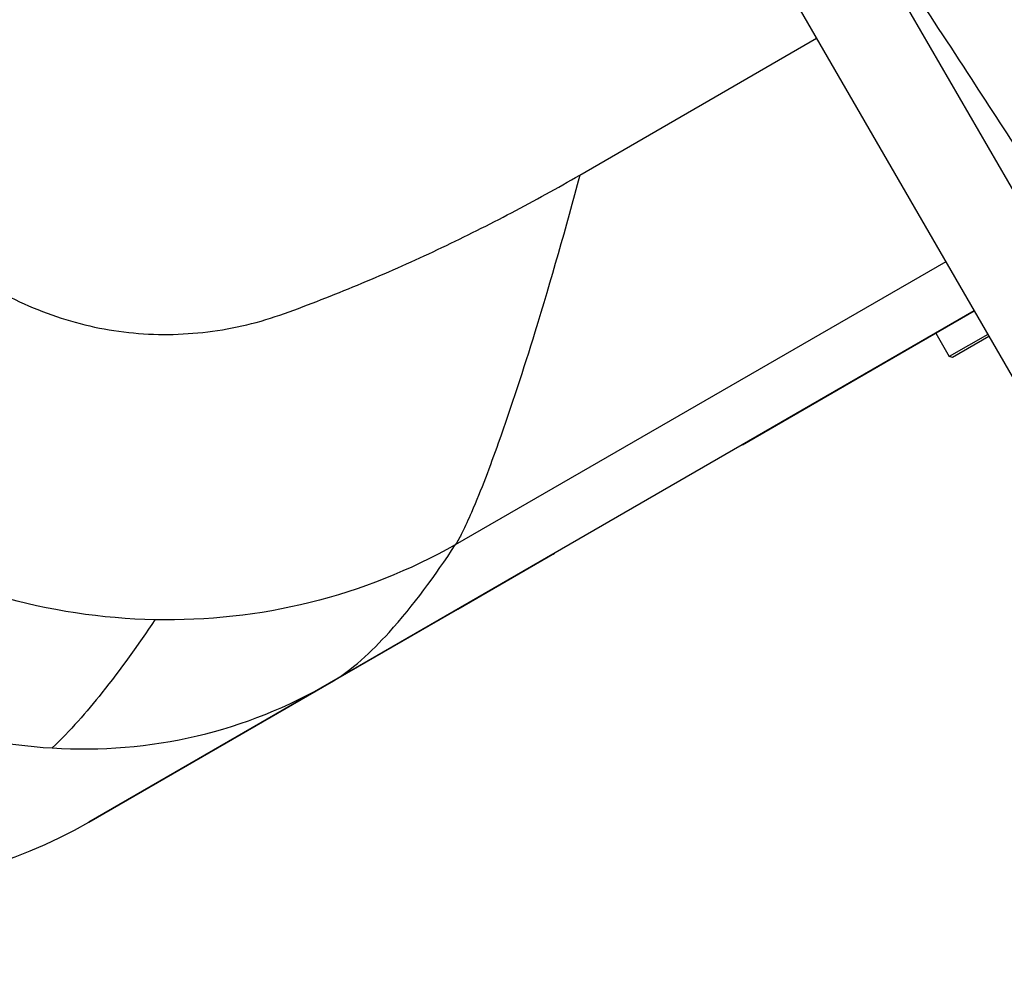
# Model space of a CAD drawing. Header units: millimetres. Extents: x 0 to 2550, y 0 to 1188.
# Tile 4 of 218: x 302 to 322, y 89 to 108. Entities that reach past the tile are written whole.
import ezdxf

# ---------------------------------------------------------------- set-up
doc = ezdxf.new("R2010")
doc.units = ezdxf.units.MM
doc.header["$LTSCALE"] = 46.255
for name, color, linetype in [('M2000801_PBL675', 7, 'CONTINUOUS'), ('M2000901_PBL613', 7, 'CONTINUOUS'), ('M2300301_PBL692', 7, 'CONTINUOUS'), ('P9140503_BOLT_PBL651', 7, 'CONTINUOUS')]:
    doc.layers.add(name, color=color, linetype=linetype)

msp = doc.modelspace()

# ---------------------------------------------------------------- linework, layer by layer
at = {"layer": 'M2000801_PBL675', "color": 7}
for p, q in [((316.9871, 99.5818), (321.6969, 102.3011)), ((313.1379, 97.3595), (313.1665, 97.3761)), ((303.7037, 91.9127), (308.6298, 94.7568))]:
    msp.add_line(p, q, dxfattribs=at)
at = {"layer": 'M2000901_PBL613', "color": 2}
for p, q in [((313.6816, 105.0635), (318.4944, 107.8422)), ((321.119, 103.3009), (311.1504, 97.5458))]:
    msp.add_line(p, q, dxfattribs=at)
at = {"layer": 'M2000901_PBL613', "color": 7}
for p, q in [((321.6969, 102.3011), (303.7037, 91.9127)), ((311.2011, 96.2411), (313.1665, 97.3761)), ((308.5918, 94.7348), (311.2011, 96.2411))]:
    msp.add_line(p, q, dxfattribs=at)
msp.add_arc((298.7037, 100.573), 10, 240.00064, 300, dxfattribs=at)
at = {"layer": 'M2000901_PBL613', "color": 2}
for points, knots in [([(323.238, 104.5243), (323.1808, 104.6235), (322.9633, 104.9705), (322.4624, 105.7625), (321.5715, 107.1349), (320.8352, 108.256), (320.3871, 108.9349)], [0, 0, 0, 0, 0.0654457, 0.2338512, 0.535328, 1, 1, 1, 1]), ([(301.761, 102.7679), (302.2246, 102.5003), (303.2151, 102.0661), (304.809, 101.7744), (306.1583, 101.8478), (307.2068, 102.0802), (307.9616, 102.3488), (308.7028, 102.6381), (309.6794, 103.0395), (310.8836, 103.5803), (312.3002, 104.2891), (313.2245, 104.7996), (313.6816, 105.0635)], [0, 0, 0, 0, 0.1258474, 0.2516886, 0.3775915, 0.4406064, 0.5036445, 0.5656569, 0.6277169, 0.751834, 0.875902, 1, 1, 1, 1]), ([(313.6816, 105.0635), (313.3952, 103.9945), (312.8786, 102.167), (312.1338, 99.8822), (311.6238, 98.5235), (311.314, 97.841), (311.2009, 97.6226), (311.1504, 97.5458)], [0, 0, 0, 0, 0.4179187, 0.7168647, 0.90741, 0.965297, 1, 1, 1, 1]), ([(305.0432, 96.0249), (303.9677, 96.0475), (301.8116, 96.3708), (299.819, 97.2527), (298.8964, 97.8061)], [0, 0, 0, 0, 0.4999784, 1, 1, 1, 1]), ([(311.1504, 97.5458), (310.2264, 97.0293), (308.2343, 96.2324), (306.1013, 96.0027), (305.0432, 96.0249)], [0, 0, 0, 0, 0.5000701, 1, 1, 1, 1]), ([(308.5918, 94.7348), (309.0514, 95.0002), (309.9952, 95.8926), (310.7417, 96.9246), (311.1504, 97.5458)], [0, 0, 0, 0, 0.4164745, 1, 1, 1, 1]), ([(305.0432, 96.0249), (304.705, 95.5165), (304.058, 94.6086), (303.3218, 93.7679), (302.9597, 93.4185)], [0, 0, 0, 0, 0.5482163, 1, 1, 1, 1]), ([(297.3444, 95.118), (298.1902, 94.6297), (300.011, 93.831), (301.9694, 93.4815), (302.9597, 93.4185)], [0, 0, 0, 0, 0.4959979, 1, 1, 1, 1]), ([(302.9597, 93.4185), (303.9416, 93.356), (305.9176, 93.5133), (307.7557, 94.2521), (308.5918, 94.7348)], [0, 0, 0, 0, 0.5047294, 1, 1, 1, 1])]:
    msp.add_open_spline(points, degree=3, knots=knots, dxfattribs=at)
at = {"layer": 'M2300301_PBL692', "color": 7}
for p, q in [((317.355, 113.6225), (331.2339, 89.6091)), ((315.7022, 112.6733), (329.5833, 88.656))]:
    msp.add_line(p, q, dxfattribs=at)
at = {"layer": 'P9140503_BOLT_PBL651', "color": 7}
for p, q in [((320.9143, 101.8492), (321.1893, 101.3729)), ((321.9721, 101.8249), (321.1893, 101.3729)), ((321.9972, 101.7816), (321.2576, 101.3546)), ((321.2576, 101.3546), (321.1893, 101.3729))]:
    msp.add_line(p, q, dxfattribs=at)

doc.saveas('drawing.dxf')
